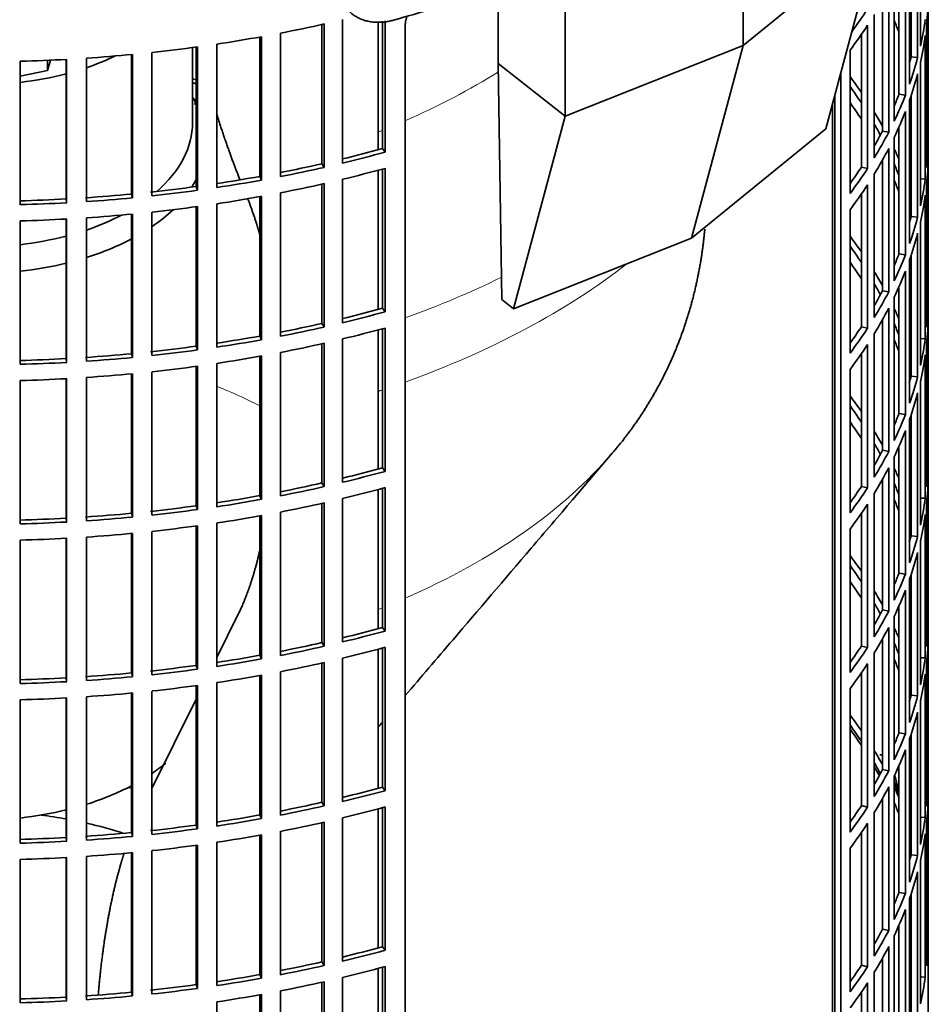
# Model space of a CAD drawing. Header units: millimetres. Extents: x 452 to 1336, y -1172 to 1297.
# Tile 6 of 27: x 1193 to 1330, y -1019 to -871. Entities that reach past the tile are written whole.
import ezdxf

# ---------------------------------------------------------------- set-up
doc = ezdxf.new("R2010")
doc.units = ezdxf.units.MM
for name, color, linetype in [('M5X8_UNI7687', 7, 'Continuous'), ('VSI184-254_GIUNT', 7, 'Continuous'), ('VSI344-454_FILTR', 7, 'Continuous'), ('VSI344-454_SUPPO', 7, 'Continuous'), ('VSI344-454_TERMI', 7, 'Continuous')]:
    doc.layers.add(name, color=color, linetype=linetype)

# ---------------------------------------------------------------- blocks, each defined once
blk = doc.blocks.new('SE4')
at = {"layer": 'M5X8_UNI7687', "color": 7, "linetype": 'Continuous', "lineweight": 35}
blk.add_arc((1316, -988.17), 10, 0.9618, 20.2466, dxfattribs=at)
for start_param, end_param in [(2.875662, 3.13351), (1.309438, 1.74625)]:
    blk.add_ellipse((1324.17, -986.45), major_axis=(1.01, -4.83), ratio=0.279258, start_param=start_param, end_param=end_param, dxfattribs=at)
at = {"layer": 'VSI184-254_GIUNT', "color": 7, "linetype": 'Continuous', "lineweight": 35}
blk.add_line((1219.48, -886.27), (1219.48, -874.91), dxfattribs=at)
for centre, major_axis, start_param, end_param in [((1186.98, -861.78), (-32.5, 0), -4.180525, -4.017085), ((1186.98, -861.78), (-32.5, 0), 1.772095, 1.997343), ((1186.98, -889.1), (-34.5, 0), 3.431632, 3.483762), ((1186.98, -886.27), (32.5, 0), 5.699123, 6.283185), ((1186.98, -889.1), (-34.5, 0), -3.493649, -3.431632), ((1186.98, -886.27), (32.5, 0), -1.038932, -0.835386), ((1186.98, -889.1), (-34.5, 0), -3.841652, -3.683371), ((1186.98, -886.27), (32.5, 0), 4.913688, 5.138936), ((1186.98, -889.1), (-34.5, 0), -4.214307, -3.970564), ((1186.98, -889.1), (-34.5, 0), 1.760279, 1.971151), ((1186.98, -971.6), (-34.5, 0), -3.841652, -3.742751), ((1186.98, -971.6), (-34.5, 0), -4.214307, -3.970564), ((1186.98, -971.6), (-34.5, 0), 1.760279, 1.971151)]:
    blk.add_ellipse(centre, major_axis=major_axis, ratio=0.57735, start_param=start_param, end_param=end_param, dxfattribs=at)
at = {"layer": 'VSI344-454_FILTR', "color": 7, "linetype": 'Continuous', "lineweight": 35}
for p, q in [((1330.48, -1014.06), (1330.48, -781.35)), ((1329.28, -874.7), (1329.28, -853.06)), ((1328.87, -876.41), (1328.87, -854.77)), ((1327.88, -876.31), (1327.88, -858.08)), ((1327.64, -880.41), (1327.64, -858.77)), ((1327.02, -882.09), (1327.02, -860.45)), ((1326.05, -881.95), (1326.05, -862.8)), ((1325.32, -886.03), (1325.32, -864.39)), ((1324.5, -887.69), (1324.5, -866.05)), ((1330.47, -888.97), (1330.47, -867.34)), ((1323.55, -887.51), (1323.55, -867.82)), ((1322.33, -891.55), (1322.33, -869.91)), ((1239.01, -892.44), (1239.01, -871.43)), ((1239.35, -892.99), (1239.35, -871.35)), ((1242.11, -892.34), (1242.11, -870.7)), ((1248.13, -890.16), (1248.13, -870.93)), ((1248.54, -890.69), (1248.54, -870.89)), ((1251.57, -1092.94), (1251.57, -871.67)), ((1321.31, -893.17), (1321.31, -871.53)), ((1330.22, -893.03), (1330.22, -871.39)), ((1229.62, -894.35), (1229.62, -873.32)), ((1229.9, -894.91), (1229.9, -873.27)), ((1232.74, -894.38), (1232.74, -872.74)), ((1320.38, -892.95), (1320.38, -872.92)), ((1330.02, -894.75), (1330.02, -873.11)), ((1220.04, -895.88), (1220.04, -874.84)), ((1220.24, -896.44), (1220.24, -874.81)), ((1223.14, -896.03), (1223.14, -874.39)), ((1203.46, -898.15), (1203.46, -876.52)), ((1210.29, -897.02), (1210.29, -875.96)), ((1210.43, -897.59), (1210.43, -875.95)), ((1213.36, -897.29), (1213.36, -875.65)), ((1318.67, -896.93), (1318.67, -875.3)), ((1327.88, -876.31), (1328.87, -876.41)), ((1193.48, -898.62), (1193.48, -876.98)), ((1200.42, -897.76), (1200.42, -876.7)), ((1200.49, -898.33), (1200.49, -876.7)), ((1329.28, -898.79), (1329.28, -877.15)), ((1317.3, -1053.64), (1317.3, -878.58)), ((1328.87, -900.49), (1328.87, -878.86)), ((1316.39, -1053.4), (1316.39, -881.97)), ((1326.05, -881.95), (1327.02, -882.09)), ((1327.88, -900.39), (1327.88, -882.16)), ((1327.64, -904.49), (1327.64, -882.86)), ((1327.02, -906.18), (1327.02, -884.54)), ((1326.05, -906.04), (1326.05, -886.89)), ((1323.55, -887.51), (1324.5, -887.69)), ((1325.32, -910.12), (1325.32, -888.48)), ((1330.22, -888.97), (1330.47, -888.97)), ((1248.13, -890.16), (1248.54, -890.69)), ((1324.5, -911.77), (1324.5, -890.14)), ((1239.01, -892.44), (1239.35, -892.99)), ((1323.55, -911.6), (1323.55, -891.91)), ((1330.47, -913.06), (1330.47, -891.42)), ((1229.62, -894.35), (1229.9, -894.91)), ((1248.13, -914.25), (1248.13, -893.25)), ((1248.54, -914.78), (1248.54, -893.14)), ((1320.38, -892.95), (1321.31, -893.17)), ((1322.33, -915.64), (1322.33, -894)), ((1239.01, -916.53), (1239.01, -895.51)), ((1239.35, -917.07), (1239.35, -895.44)), ((1242.11, -916.43), (1242.11, -894.79)), ((1321.31, -917.26), (1321.31, -895.62)), ((1329.28, -894.71), (1330.02, -894.75)), ((1330.22, -917.12), (1330.22, -895.48)), ((1210.29, -897.02), (1210.43, -897.59)), ((1220.04, -895.88), (1220.24, -896.44)), ((1229.9, -918.99), (1229.9, -897.36)), ((1232.74, -918.46), (1232.74, -896.83)), ((1320.38, -917.04), (1320.38, -897.01)), ((1330.02, -918.84), (1330.02, -897.2)), ((1200.42, -897.76), (1200.49, -898.33)), ((1223.14, -920.11), (1223.14, -898.48)), ((1229.62, -918.44), (1229.62, -897.41)), ((1210.29, -921.1), (1210.29, -900.05)), ((1210.43, -921.67), (1210.43, -900.04)), ((1213.36, -921.38), (1213.36, -899.74)), ((1220.04, -919.97), (1220.04, -898.92)), ((1220.24, -920.53), (1220.24, -898.89)), ((1318.67, -921.02), (1318.67, -899.38)), ((1193.48, -922.7), (1193.48, -901.07)), ((1200.42, -921.84), (1200.42, -900.79)), ((1200.49, -922.42), (1200.49, -900.78)), ((1203.46, -922.24), (1203.46, -900.6)), ((1327.88, -900.39), (1328.87, -900.49)), ((1329.28, -922.87), (1329.28, -901.24)), ((1328.87, -924.58), (1328.87, -902.94)), ((1326.05, -906.04), (1327.02, -906.18)), ((1327.88, -924.48), (1327.88, -906.25)), ((1327.64, -928.58), (1327.64, -906.94)), ((1327.02, -930.27), (1327.02, -908.63)), ((1323.55, -911.6), (1324.5, -911.77)), ((1326.05, -930.13), (1326.05, -910.97)), ((1325.32, -934.21), (1325.32, -912.57)), ((1330.22, -913.05), (1330.47, -913.06)), ((1248.13, -914.25), (1248.54, -914.78)), ((1324.5, -935.86), (1324.5, -914.22)), ((1239.01, -916.53), (1239.35, -917.07)), ((1323.55, -935.68), (1323.55, -915.99)), ((1330.47, -937.15), (1330.47, -915.51)), ((1248.13, -938.34), (1248.13, -917.34)), ((1248.54, -938.86), (1248.54, -917.23)), ((1320.38, -917.04), (1321.31, -917.26)), ((1322.33, -939.72), (1322.33, -918.09)), ((1229.62, -918.44), (1229.9, -918.99)), ((1239.01, -940.62), (1239.01, -919.6)), ((1239.35, -941.16), (1239.35, -919.52)), ((1242.11, -940.51), (1242.11, -918.88)), ((1329.28, -918.79), (1330.02, -918.84)), ((1330.22, -941.2), (1330.22, -919.57)), ((1210.29, -921.1), (1210.43, -921.67)), ((1220.04, -919.97), (1220.24, -920.53)), ((1232.74, -942.55), (1232.74, -920.91)), ((1320.38, -941.13), (1320.38, -921.09)), ((1321.31, -941.34), (1321.31, -919.71)), ((1200.42, -921.84), (1200.49, -922.42)), ((1223.14, -944.2), (1223.14, -922.56)), ((1229.62, -942.53), (1229.62, -921.49)), ((1229.9, -943.08), (1229.9, -921.44)), ((1330.02, -942.92), (1330.02, -921.29)), ((1213.36, -945.46), (1213.36, -923.82)), ((1220.04, -944.05), (1220.04, -923.01)), ((1220.24, -944.62), (1220.24, -922.98)), ((1318.67, -945.11), (1318.67, -923.47)), ((1193.48, -946.79), (1193.48, -925.15)), ((1200.42, -945.93), (1200.42, -924.87)), ((1200.49, -946.51), (1200.49, -924.87)), ((1203.46, -946.33), (1203.46, -924.69)), ((1210.29, -945.19), (1210.29, -924.14)), ((1210.43, -945.76), (1210.43, -924.12)), ((1327.88, -924.48), (1328.87, -924.58)), ((1329.28, -946.96), (1329.28, -925.32)), ((1328.87, -948.67), (1328.87, -927.03)), ((1326.05, -930.13), (1327.02, -930.27)), ((1327.64, -952.67), (1327.64, -931.03)), ((1327.88, -948.57), (1327.88, -930.34)), ((1327.02, -954.35), (1327.02, -932.71)), ((1323.55, -935.68), (1324.5, -935.86)), ((1326.05, -954.21), (1326.05, -935.06)), ((1325.32, -958.29), (1325.32, -936.65)), ((1330.22, -937.14), (1330.47, -937.15)), ((1248.13, -938.34), (1248.54, -938.86)), ((1324.5, -959.95), (1324.5, -938.31)), ((1323.55, -959.77), (1323.55, -940.08)), ((1330.47, -961.23), (1330.47, -939.6)), ((1239.01, -940.62), (1239.35, -941.16)), ((1248.13, -962.42), (1248.13, -941.42)), ((1248.54, -962.95), (1248.54, -941.31)), ((1320.38, -941.13), (1321.31, -941.34)), ((1229.62, -942.53), (1229.9, -943.08)), ((1242.11, -964.6), (1242.11, -942.96)), ((1322.33, -963.81), (1322.33, -942.17)), ((1329.28, -942.88), (1330.02, -942.92)), ((1220.04, -944.05), (1220.24, -944.62)), ((1239.01, -964.7), (1239.01, -943.69)), ((1239.35, -965.25), (1239.35, -943.61)), ((1321.31, -965.43), (1321.31, -943.79)), ((1330.22, -965.29), (1330.22, -943.65)), ((1200.42, -945.93), (1200.49, -946.51)), ((1210.29, -945.19), (1210.43, -945.76)), ((1229.62, -966.61), (1229.62, -945.58)), ((1229.9, -967.17), (1229.9, -945.53)), ((1232.74, -966.64), (1232.74, -945)), ((1320.38, -965.21), (1320.38, -945.18)), ((1330.02, -967.01), (1330.02, -945.37)), ((1220.04, -968.14), (1220.04, -947.1)), ((1220.24, -968.7), (1220.24, -947.07)), ((1223.14, -968.29), (1223.14, -946.65)), ((1318.67, -969.19), (1318.67, -947.56)), ((1193.48, -970.88), (1193.48, -949.24)), ((1200.42, -970.02), (1200.42, -948.96)), ((1200.49, -970.59), (1200.49, -948.96)), ((1203.46, -970.41), (1203.46, -948.78)), ((1210.29, -969.28), (1210.29, -948.22)), ((1210.43, -969.85), (1210.43, -948.21)), ((1213.36, -969.55), (1213.36, -947.91)), ((1327.88, -948.57), (1328.87, -948.67)), ((1329.28, -971.05), (1329.28, -949.41)), ((1328.87, -972.75), (1328.87, -951.12)), ((1326.05, -954.21), (1327.02, -954.35)), ((1327.64, -976.75), (1327.64, -955.12)), ((1327.88, -972.65), (1327.88, -954.42)), ((1327.02, -978.44), (1327.02, -956.8)), ((1326.05, -978.3), (1326.05, -959.15)), ((1323.55, -959.77), (1324.5, -959.95)), ((1325.32, -982.38), (1325.32, -960.74)), ((1330.22, -961.23), (1330.47, -961.23)), ((1248.13, -962.42), (1248.54, -962.95)), ((1324.5, -984.03), (1324.5, -962.4)), ((1323.55, -983.86), (1323.55, -964.17)), ((1330.47, -985.32), (1330.47, -963.68)), ((1239.01, -964.7), (1239.35, -965.25)), ((1248.13, -986.51), (1248.13, -965.51)), ((1248.54, -987.04), (1248.54, -965.4)), ((1320.38, -965.21), (1321.31, -965.43)), ((1229.62, -966.61), (1229.9, -967.17)), ((1242.11, -988.69), (1242.11, -967.05)), ((1322.33, -987.9), (1322.33, -966.26)), ((1329.28, -966.97), (1330.02, -967.01)), ((1220.04, -968.14), (1220.24, -968.7)), ((1239.01, -988.79), (1239.01, -967.77)), ((1239.35, -989.33), (1239.35, -967.7)), ((1321.31, -989.52), (1321.31, -967.88)), ((1330.22, -989.38), (1330.22, -967.74)), ((1200.42, -970.02), (1200.49, -970.59)), ((1210.29, -969.28), (1210.43, -969.85)), ((1229.62, -990.7), (1229.62, -969.67)), ((1229.9, -991.25), (1229.9, -969.62)), ((1232.74, -990.72), (1232.74, -969.09)), ((1320.38, -989.3), (1320.38, -969.27)), ((1330.02, -991.1), (1330.02, -969.46)), ((1220.04, -992.23), (1220.04, -971.18)), ((1220.24, -992.79), (1220.24, -971.15)), ((1223.14, -992.37), (1223.14, -970.74)), ((1318.67, -993.28), (1318.67, -971.64)), ((1200.42, -994.1), (1200.42, -973.05)), ((1200.49, -994.68), (1200.49, -973.04)), ((1203.46, -994.5), (1203.46, -972.86)), ((1210.29, -993.36), (1210.29, -972.31)), ((1210.43, -993.93), (1210.43, -972.3)), ((1213.36, -993.64), (1213.36, -972)), ((1327.88, -972.65), (1328.87, -972.75)), ((1193.48, -994.96), (1193.48, -973.33)), ((1329.28, -995.13), (1329.28, -973.5)), ((1328.87, -996.84), (1328.87, -975.2)), ((1326.05, -978.3), (1327.02, -978.44)), ((1327.88, -996.74), (1327.88, -978.51)), ((1327.64, -1000.84), (1327.64, -979.2)), ((1327.02, -1002.53), (1327.02, -980.89)), ((1326.05, -1002.39), (1326.05, -983.23)), ((1323.55, -983.86), (1324.5, -984.03)), ((1325.32, -1006.46), (1325.32, -984.83)), ((1324.5, -1008.12), (1324.5, -986.48)), ((1330.22, -985.31), (1330.47, -985.32)), ((1248.13, -986.51), (1248.54, -987.04)), ((1330.47, -1009.41), (1330.47, -987.77)), ((1239.01, -988.79), (1239.35, -989.33)), ((1320.38, -989.3), (1321.31, -989.52)), ((1323.55, -1007.94), (1323.55, -988.25)), ((1229.62, -990.7), (1229.9, -991.25)), ((1248.13, -1010.6), (1248.13, -989.6)), ((1248.54, -1011.12), (1248.54, -989.49)), ((1322.33, -1011.98), (1322.33, -990.35)), ((1220.04, -992.23), (1220.24, -992.79)), ((1239.01, -1012.88), (1239.01, -991.86)), ((1239.35, -1013.42), (1239.35, -991.78)), ((1242.11, -1012.77), (1242.11, -991.14)), ((1321.31, -1013.6), (1321.31, -991.97)), ((1329.28, -991.05), (1330.02, -991.1)), ((1330.22, -1013.46), (1330.22, -991.83)), ((1210.29, -993.36), (1210.43, -993.93)), ((1229.62, -1014.79), (1229.62, -993.75)), ((1229.9, -1015.34), (1229.9, -993.7)), ((1232.74, -1014.81), (1232.74, -993.17)), ((1320.38, -1013.39), (1320.38, -993.35)), ((1330.02, -1015.18), (1330.02, -993.55)), ((1200.42, -994.1), (1200.49, -994.68)), ((1220.04, -1016.31), (1220.04, -995.27)), ((1220.24, -1016.88), (1220.24, -995.24)), ((1223.14, -1016.46), (1223.14, -994.82)), ((1210.29, -1017.45), (1210.29, -996.4)), ((1210.43, -1018.02), (1210.43, -996.38)), ((1213.36, -1017.72), (1213.36, -996.08)), ((1318.67, -1017.37), (1318.67, -995.73)), ((1327.88, -996.74), (1328.87, -996.84)), ((1193.48, -1019.05), (1193.48, -997.41)), ((1200.42, -1018.19), (1200.42, -997.13)), ((1200.49, -1018.77), (1200.49, -997.13)), ((1203.46, -1018.59), (1203.46, -996.95)), ((1329.28, -1019.22), (1329.28, -997.58)), ((1328.87, -1020.93), (1328.87, -999.29)), ((1326.05, -1002.39), (1327.02, -1002.53)), ((1327.88, -1020.83), (1327.88, -1002.6)), ((1327.64, -1024.93), (1327.64, -1003.29)), ((1327.02, -1026.61), (1327.02, -1004.97)), ((1323.55, -1007.94), (1324.5, -1008.12)), ((1326.05, -1026.47), (1326.05, -1007.32)), ((1325.32, -1030.55), (1325.32, -1008.91)), ((1330.22, -1009.4), (1330.47, -1009.41)), ((1248.13, -1010.6), (1248.54, -1011.12)), ((1324.5, -1032.21), (1324.5, -1010.57)), ((1239.01, -1012.88), (1239.35, -1013.42)), ((1323.55, -1032.03), (1323.55, -1012.34)), ((1248.13, -1034.68), (1248.13, -1013.68)), ((1248.54, -1035.21), (1248.54, -1013.57)), ((1320.38, -1013.39), (1321.31, -1013.6)), ((1322.33, -1036.07), (1322.33, -1014.43)), ((1229.62, -1014.79), (1229.9, -1015.34)), ((1239.01, -1036.96), (1239.01, -1015.95)), ((1239.35, -1037.51), (1239.35, -1015.87)), ((1242.11, -1036.86), (1242.11, -1015.22)), ((1321.31, -1037.69), (1321.31, -1016.05)), ((1329.28, -1015.14), (1330.02, -1015.18)), ((1210.29, -1017.45), (1210.43, -1018.02)), ((1220.04, -1016.31), (1220.24, -1016.88)), ((1232.74, -1038.9), (1232.74, -1017.26)), ((1320.38, -1037.47), (1320.38, -1017.44)), ((1330.48, -1021.4), (1330.48, -1016.51)), ((1200.42, -1018.19), (1200.49, -1018.77)), ((1223.14, -1040.55), (1223.14, -1018.91)), ((1229.62, -1038.87), (1229.62, -1017.84)), ((1229.9, -1039.43), (1229.9, -1017.79))]:
    blk.add_line(p, q, dxfattribs=at)
for centre, major_axis, start_param, end_param in [((1186.98, -866.47), (143.5, 0), 6.223771, 6.272786), ((1186.98, -839.94), (143.5, 0), -0.404076, -0.359465), ((1186.98, -794.21), (143.5, 0), -1.246245, -1.197216), ((1186.98, -842.39), (143.5, 0), -0.40848, -0.359465), ((1186.98, -890.56), (142.5, 0), 0.219666, 0.24208), ((1186.98, -888.11), (143.5, 0), 0.190538, 0.199041), ((1186.98, -864.02), (143.5, 0), -0.129227, -0.080212), ((1186.98, -794.21), (143.5, 0), -1.316058, -1.267029), ((1186.98, -866.47), (143.5, 0), -0.129227, -0.080212), ((1186.98, -794.21), (143.5, 0), -1.385871, -1.336842), ((1186.98, -888.11), (142.5, 0), 0.149853, 0.160574), ((1186.98, -794.21), (143.5, 0), -1.455685, -1.406655), ((1186.98, -864.02), (142.5, 0), -0.161977, -0.149853), ((1186.98, -864.02), (143.5, 0), -0.199041, -0.150025), ((1186.98, -794.21), (143.5, 0), 4.757688, 4.806717), ((1186.98, -912.2), (143.5, 0), 0.37741, 0.40848), ((1186.98, -866.47), (143.5, 0), -0.199041, -0.150025), ((1186.98, -960.37), (143.5, 0), 1.336842, 1.342333), ((1186.98, -960.37), (142.5, 0), 1.33667, 1.340701), ((1186.98, -912.2), (142.5, 0), 0.359293, 0.39195), ((1186.98, -864.02), (142.5, 0), -0.24208, -0.219666), ((1186.98, -864.02), (143.5, 0), -0.268854, -0.219838), ((1186.98, -962.82), (142.5, 0), 1.33667, 1.339301), ((1186.98, -914.65), (142.5, 0), 0.359293, 0.39195), ((1186.98, -912.2), (143.5, 0), 0.312025, 0.338667), ((1186.98, -866.47), (143.5, 0), -0.268854, -0.219838), ((1186.98, -912.2), (142.5, 0), 0.297119, 0.318145), ((1186.98, -864.02), (142.5, 0), -0.318145, -0.28948), ((1186.98, -864.02), (143.5, 0), -0.338667, -0.289652), ((1186.98, -888.11), (143.5, 0), 6.223771, 6.272786), ((1186.98, -815.85), (142.5, 0), -1.17351, -1.127231), ((1186.98, -815.85), (143.5, 0), -1.176432, -1.127403), ((1186.98, -866.47), (143.5, 0), -0.338667, -0.289652), ((1186.98, -912.2), (143.5, 0), 0.248961, 0.268854), ((1186.98, -815.85), (142.5, 0), -1.243883, -1.197044), ((1186.98, -912.2), (142.5, 0), 0.219666, 0.24208), ((1186.98, -890.56), (143.5, 0), 6.223771, 6.272786), ((1186.98, -815.85), (142.5, 0), -1.314231, -1.266857), ((1186.98, -815.85), (143.5, 0), -1.246245, -1.197216), ((1186.98, -818.3), (143.5, 0), -1.176432, -1.127403), ((1186.98, -864.02), (142.5, 0), -0.39195, -0.359293), ((1186.98, -864.02), (143.5, 0), -0.40848, -0.359465), ((1186.98, -815.85), (143.5, 0), -1.316058, -1.267029), ((1186.98, -818.3), (143.5, 0), -1.246245, -1.197216), ((1186.98, -866.47), (143.5, 0), -0.40848, -0.359465), ((1186.98, -914.65), (142.5, 0), 0.219666, 0.24208), ((1186.98, -912.2), (143.5, 0), 0.190538, 0.199041), ((1186.98, -888.11), (143.5, 0), -0.129227, -0.080212), ((1186.98, -815.85), (142.5, 0), -1.455857, -1.406483), ((1186.98, -815.85), (142.5, 0), -1.386044, -1.33667), ((1186.98, -815.85), (143.5, 0), -1.385871, -1.336842), ((1186.98, -818.3), (143.5, 0), -1.316058, -1.267029), ((1186.98, -890.56), (143.5, 0), -0.129227, -0.080212), ((1186.98, -815.85), (142.5, 0), 4.757515, 4.806889), ((1186.98, -815.85), (143.5, 0), 4.757688, 4.806717), ((1186.98, -815.85), (143.5, 0), -1.455685, -1.406655), ((1186.98, -818.3), (143.5, 0), -1.455685, -1.406655), ((1186.98, -818.3), (143.5, 0), -1.385871, -1.336842), ((1186.98, -912.2), (142.5, 0), 0.149853, 0.160574), ((1186.98, -818.3), (143.5, 0), 4.757688, 4.806717), ((1186.98, -888.11), (142.5, 0), -0.161977, -0.149853), ((1186.98, -888.11), (143.5, 0), -0.199041, -0.150025), ((1186.98, -890.56), (143.5, 0), -0.199041, -0.150025), ((1186.98, -936.28), (143.5, 0), 0.37741, 0.40848), ((1186.98, -936.28), (142.5, 0), 0.359293, 0.39195), ((1186.98, -888.11), (142.5, 0), -0.24208, -0.219666), ((1186.98, -888.11), (143.5, 0), -0.268854, -0.219838), ((1186.98, -938.73), (142.5, 0), 0.359293, 0.39195), ((1186.98, -936.28), (143.5, 0), 0.312025, 0.338667), ((1186.98, -890.56), (143.5, 0), -0.268854, -0.219838), ((1186.98, -936.28), (142.5, 0), 0.297119, 0.318145), ((1186.98, -888.11), (142.5, 0), -0.318145, -0.28948), ((1186.98, -888.11), (143.5, 0), -0.338667, -0.289652), ((1186.98, -912.2), (143.5, 0), 6.223771, 6.272786), ((1186.98, -839.94), (142.5, 0), -1.17351, -1.127231), ((1186.98, -839.94), (143.5, 0), -1.176432, -1.127403), ((1186.98, -890.56), (143.5, 0), -0.338667, -0.289652), ((1186.98, -936.28), (143.5, 0), 0.248961, 0.268854), ((1186.98, -839.94), (142.5, 0), -1.243883, -1.197044), ((1186.98, -936.28), (142.5, 0), 0.219666, 0.24208), ((1186.98, -914.65), (143.5, 0), 6.223771, 6.272786), ((1186.98, -839.94), (143.5, 0), -1.246245, -1.197216), ((1186.98, -842.39), (143.5, 0), -1.176432, -1.127403), ((1186.98, -888.11), (142.5, 0), -0.39195, -0.359293), ((1186.98, -888.11), (143.5, 0), -0.40848, -0.359465), ((1186.98, -839.94), (142.5, 0), -1.314231, -1.266857), ((1186.98, -839.94), (143.5, 0), -1.316058, -1.267029), ((1186.98, -842.39), (143.5, 0), -1.246245, -1.197216), ((1186.98, -938.73), (142.5, 0), 0.219666, 0.24208), ((1186.98, -912.2), (143.5, 0), -0.129227, -0.080212), ((1186.98, -839.94), (142.5, 0), -1.455857, -1.406483), ((1186.98, -839.94), (142.5, 0), -1.386044, -1.33667), ((1186.98, -839.94), (143.5, 0), -1.385871, -1.336842), ((1186.98, -890.56), (143.5, 0), -0.40848, -0.359465), ((1186.98, -936.28), (143.5, 0), 0.190538, 0.199041), ((1186.98, -839.94), (142.5, 0), 4.757515, 4.806889), ((1186.98, -839.94), (143.5, 0), 4.757688, 4.806717), ((1186.98, -839.94), (143.5, 0), -1.455685, -1.406655), ((1186.98, -842.39), (143.5, 0), -1.316058, -1.267029), ((1186.98, -914.65), (143.5, 0), -0.129227, -0.080212), ((1186.98, -842.39), (143.5, 0), -1.385871, -1.336842), ((1186.98, -936.28), (142.5, 0), 0.149853, 0.160574), ((1186.98, -842.39), (143.5, 0), 4.757688, 4.806717), ((1186.98, -842.39), (143.5, 0), -1.455685, -1.406655), ((1186.98, -912.2), (142.5, 0), -0.161977, -0.149853), ((1186.98, -912.2), (143.5, 0), -0.199041, -0.150025), ((1186.98, -914.65), (143.5, 0), -0.199041, -0.150025), ((1186.98, -960.37), (143.5, 0), 0.37741, 0.40848), ((1186.98, -960.37), (142.5, 0), 0.359293, 0.39195), ((1186.98, -962.82), (142.5, 0), 0.359293, 0.39195), ((1186.98, -912.2), (142.5, 0), -0.24208, -0.219666), ((1186.98, -912.2), (143.5, 0), -0.268854, -0.219838), ((1186.98, -960.37), (143.5, 0), 0.312025, 0.338667), ((1186.98, -914.65), (143.5, 0), -0.268854, -0.219838), ((1186.98, -960.37), (142.5, 0), 0.297119, 0.318145), ((1186.98, -912.2), (142.5, 0), -0.318145, -0.28948), ((1186.98, -912.2), (143.5, 0), -0.338667, -0.289652), ((1186.98, -936.28), (143.5, 0), 6.223771, 6.272786), ((1186.98, -864.02), (142.5, 0), -1.17351, -1.127231), ((1186.98, -864.02), (143.5, 0), -1.176432, -1.127403), ((1186.98, -914.65), (143.5, 0), -0.338667, -0.289652), ((1186.98, -960.37), (143.5, 0), 0.248961, 0.268854), ((1186.98, -938.73), (143.5, 0), 6.223771, 6.272786), ((1186.98, -864.02), (142.5, 0), -1.243883, -1.197044), ((1186.98, -864.02), (143.5, 0), -1.246245, -1.197216), ((1186.98, -866.47), (143.5, 0), -1.176432, -1.127403), ((1186.98, -912.2), (142.5, 0), -0.39195, -0.359293), ((1186.98, -912.2), (143.5, 0), -0.40848, -0.359465), ((1186.98, -960.37), (142.5, 0), 0.219666, 0.24208), ((1186.98, -864.02), (142.5, 0), -1.314231, -1.266857), ((1186.98, -864.02), (143.5, 0), -1.316058, -1.267029), ((1186.98, -962.82), (142.5, 0), 0.219666, 0.24208), ((1186.98, -936.28), (143.5, 0), -0.129227, -0.080212), ((1186.98, -864.02), (142.5, 0), -1.386044, -1.33667), ((1186.98, -864.02), (143.5, 0), -1.385871, -1.336842), ((1186.98, -866.47), (143.5, 0), -1.246245, -1.197216), ((1186.98, -914.65), (143.5, 0), -0.40848, -0.359465), ((1186.98, -960.37), (143.5, 0), 0.190538, 0.199041), ((1186.98, -864.02), (142.5, 0), 4.757515, 4.806889), ((1186.98, -864.02), (142.5, 0), -1.455857, -1.406483), ((1186.98, -864.02), (143.5, 0), -1.455685, -1.406655), ((1186.98, -866.47), (143.5, 0), -1.316058, -1.267029), ((1186.98, -938.73), (143.5, 0), -0.129227, -0.080212), ((1186.98, -864.02), (143.5, 0), 4.757688, 4.806717), ((1186.98, -866.47), (143.5, 0), -1.385871, -1.336842), ((1186.98, -960.37), (142.5, 0), 0.149853, 0.160574), ((1186.98, -866.47), (143.5, 0), 4.757688, 4.806717), ((1186.98, -866.47), (143.5, 0), -1.455685, -1.406655), ((1186.98, -936.28), (142.5, 0), -0.161977, -0.149853), ((1186.98, -936.28), (143.5, 0), -0.199041, -0.150025), ((1186.98, -984.46), (143.5, 0), 0.37741, 0.40848), ((1186.98, -938.73), (143.5, 0), -0.199041, -0.150025), ((1186.98, -984.46), (142.5, 0), 0.359293, 0.39195), ((1186.98, -936.28), (142.5, 0), -0.24208, -0.219666), ((1186.98, -936.28), (143.5, 0), -0.268854, -0.219838), ((1186.98, -986.91), (142.5, 0), 0.359293, 0.39195), ((1186.98, -984.46), (143.5, 0), 0.312025, 0.338667), ((1186.98, -938.73), (143.5, 0), -0.268854, -0.219838), ((1186.98, -984.46), (142.5, 0), 0.297119, 0.318145), ((1186.98, -936.28), (142.5, 0), -0.318145, -0.28948), ((1186.98, -936.28), (143.5, 0), -0.338667, -0.289652), ((1186.98, -960.37), (143.5, 0), 6.223771, 6.272786), ((1186.98, -888.11), (142.5, 0), -1.17351, -1.127231), ((1186.98, -938.73), (143.5, 0), -0.338667, -0.289652), ((1186.98, -984.46), (143.5, 0), 0.248961, 0.268854), ((1186.98, -888.11), (143.5, 0), -1.176432, -1.127403), ((1186.98, -962.82), (143.5, 0), 6.223771, 6.272786), ((1186.98, -888.11), (142.5, 0), -1.243883, -1.197044), ((1186.98, -888.11), (143.5, 0), -1.246245, -1.197216), ((1186.98, -890.56), (143.5, 0), -1.176432, -1.127403), ((1186.98, -936.28), (142.5, 0), -0.39195, -0.359293), ((1186.98, -936.28), (143.5, 0), -0.40848, -0.359465), ((1186.98, -984.46), (142.5, 0), 0.219666, 0.24208), ((1186.98, -888.11), (142.5, 0), -1.314231, -1.266857), ((1186.98, -888.11), (143.5, 0), -1.316058, -1.267029), ((1186.98, -986.91), (142.5, 0), 0.219666, 0.24208), ((1186.98, -960.37), (143.5, 0), -0.129227, -0.080212), ((1186.98, -888.11), (142.5, 0), -1.386044, -1.33667), ((1186.98, -890.56), (143.5, 0), -1.246245, -1.197216), ((1186.98, -938.73), (143.5, 0), -0.40848, -0.359465), ((1186.98, -984.46), (143.5, 0), 0.190538, 0.199041), ((1186.98, -888.11), (142.5, 0), 4.757515, 4.806889), ((1186.98, -888.11), (142.5, 0), -1.455857, -1.406483), ((1186.98, -888.11), (143.5, 0), -1.455685, -1.406655), ((1186.98, -888.11), (143.5, 0), -1.385871, -1.336842), ((1186.98, -890.56), (143.5, 0), -1.316058, -1.267029), ((1186.98, -962.82), (143.5, 0), -0.129227, -0.080212), ((1186.98, -888.11), (143.5, 0), 4.757688, 4.806717), ((1186.98, -890.56), (143.5, 0), -1.385871, -1.336842), ((1186.98, -984.46), (142.5, 0), 0.149853, 0.160574), ((1186.98, -890.56), (143.5, 0), 4.757688, 4.806717), ((1186.98, -890.56), (143.5, 0), -1.455685, -1.406655), ((1186.98, -960.37), (142.5, 0), -0.161977, -0.149853), ((1186.98, -960.37), (143.5, 0), -0.199041, -0.150025), ((1186.98, -1008.54), (143.5, 0), 0.37741, 0.40848), ((1186.98, -962.82), (143.5, 0), -0.199041, -0.150025), ((1186.98, -1008.54), (142.5, 0), 0.359293, 0.39195), ((1186.98, -960.37), (142.5, 0), -0.24208, -0.219666), ((1186.98, -960.37), (143.5, 0), -0.268854, -0.219838), ((1186.98, -1008.54), (143.5, 0), 0.312025, 0.338667), ((1186.98, -962.82), (143.5, 0), -0.268854, -0.219838), ((1186.98, -1008.54), (142.5, 0), 0.297119, 0.318145), ((1186.98, -960.37), (142.5, 0), -0.318145, -0.28948), ((1186.98, -960.37), (143.5, 0), -0.338667, -0.289652), ((1186.98, -962.82), (143.5, 0), -0.338667, -0.289652), ((1186.98, -984.46), (143.5, 0), 6.223771, 6.272786), ((1186.98, -912.2), (142.5, 0), -1.17351, -1.127231), ((1186.98, -912.2), (143.5, 0), -1.176432, -1.127403), ((1186.98, -1008.54), (143.5, 0), 0.248961, 0.268854), ((1186.98, -986.91), (143.5, 0), 6.223771, 6.272786), ((1186.98, -912.2), (142.5, 0), -1.243883, -1.197044), ((1186.98, -912.2), (143.5, 0), -1.246245, -1.197216), ((1186.98, -960.37), (142.5, 0), -0.39195, -0.359293), ((1186.98, -1008.54), (142.5, 0), 0.219666, 0.24208), ((1186.98, -912.2), (142.5, 0), -1.314231, -1.266857), ((1186.98, -914.65), (143.5, 0), -1.176432, -1.127403), ((1186.98, -960.37), (143.5, 0), -0.40848, -0.359465), ((1186.98, -912.2), (142.5, 0), -1.386044, -1.33667), ((1186.98, -912.2), (143.5, 0), -1.316058, -1.267029), ((1186.98, -914.65), (143.5, 0), -1.246245, -1.197216), ((1186.98, -962.82), (143.5, 0), -0.40848, -0.359465), ((1186.98, -1008.54), (143.5, 0), 0.190538, 0.199041), ((1186.98, -984.46), (143.5, 0), -0.129227, -0.080212), ((1186.98, -912.2), (142.5, 0), -1.455857, -1.406483), ((1186.98, -912.2), (143.5, 0), -1.385871, -1.336842), ((1186.98, -914.65), (143.5, 0), -1.316058, -1.267029), ((1186.98, -986.91), (143.5, 0), -0.129227, -0.080212), ((1186.98, -912.2), (142.5, 0), 4.757515, 4.806889), ((1186.98, -912.2), (143.5, 0), 4.757688, 4.806717), ((1186.98, -912.2), (143.5, 0), -1.455685, -1.406655), ((1186.98, -914.65), (143.5, 0), -1.385871, -1.336842), ((1186.98, -1008.54), (142.5, 0), 0.149853, 0.160574), ((1186.98, -914.65), (143.5, 0), -1.455685, -1.406655), ((1186.98, -984.46), (142.5, 0), -0.160574, -0.149853), ((1186.98, -984.46), (143.5, 0), -0.199041, -0.150025), ((1186.98, -914.65), (143.5, 0), 4.757688, 4.806717), ((1186.98, -986.91), (143.5, 0), -0.199041, -0.150025), ((1186.98, -984.46), (142.5, 0), -0.24208, -0.219666), ((1186.98, -984.46), (143.5, 0), -0.268854, -0.219838), ((1186.98, -986.91), (143.5, 0), -0.268854, -0.219838), ((1186.98, -984.46), (142.5, 0), -0.318145, -0.28948), ((1186.98, -984.46), (143.5, 0), -0.338667, -0.289652), ((1186.98, -1008.54), (143.5, 0), 6.223771, 6.272786), ((1186.98, -936.28), (142.5, 0), -1.17351, -1.127231), ((1186.98, -936.28), (143.5, 0), -1.176432, -1.127403), ((1186.98, -986.91), (143.5, 0), -0.338667, -0.289652), ((1186.98, -936.28), (142.5, 0), -1.243883, -1.197044), ((1186.98, -936.28), (143.5, 0), -1.246245, -1.197216), ((1186.98, -938.73), (143.5, 0), -1.176432, -1.127403), ((1186.98, -984.46), (142.5, 0), -0.39195, -0.359293), ((1186.98, -984.46), (143.5, 0), -0.40848, -0.359465), ((1186.98, -936.28), (142.5, 0), -1.314231, -1.266857), ((1186.98, -936.28), (143.5, 0), -1.316058, -1.267029), ((1186.98, -938.73), (143.5, 0), -1.246245, -1.197216), ((1186.98, -986.91), (143.5, 0), -0.40848, -0.359465), ((1186.98, -1008.54), (143.5, 0), -0.129227, -0.080212), ((1186.98, -936.28), (142.5, 0), -1.455857, -1.406483), ((1186.98, -936.28), (142.5, 0), -1.386044, -1.33667), ((1186.98, -936.28), (143.5, 0), -1.385871, -1.336842), ((1186.98, -936.28), (142.5, 0), 4.757515, 4.806889), ((1186.98, -936.28), (143.5, 0), 4.757688, 4.806717), ((1186.98, -936.28), (143.5, 0), -1.455685, -1.406655), ((1186.98, -938.73), (143.5, 0), -1.316058, -1.267029)]:
    blk.add_ellipse(centre, major_axis=major_axis, ratio=0.57735, start_param=start_param, end_param=end_param, dxfattribs=at)
for points, knots in [([(1251.57, -871.67), (1251.57, -871.61), (1251.57, -871.49), (1251.58, -871.31), (1251.6, -871.12), (1251.63, -870.94), (1251.67, -870.76), (1251.72, -870.57), (1251.77, -870.38), (1251.82, -870.23), (1251.85, -870.15), (1251.86, -870.12)], [0, 0, 0, 0, 0.027983, 0.0557899, 0.0834734, 0.1110867, 0.1386835, 0.1663177, 0.1940428, 0.2219119, 0.2331855, 0.2331855, 0.2331855, 0.2331855]), ([(1330.48, -1016.51), (1330.48, -1016.56), (1330.48, -1016.66), (1330.48, -1016.78), (1330.47, -1016.8), (1330.47, -1016.57), (1330.47, -1016.16), (1330.47, -1015.62), (1330.47, -1015.08), (1330.48, -1014.65), (1330.48, -1014.3), (1330.48, -1014.14), (1330.48, -1014.06)], [0, 0, 0, 0, 0.064066, 0.126815, 0.254692, 0.378277, 0.50107, 0.625893, 0.749447, 0.833633, 0.916759, 1, 1, 1, 1]), ([(1330.47, -1015.28), (1330.47, -1015.37), (1330.47, -1015.58), (1330.48, -1015.91), (1330.48, -1016.26), (1330.48, -1016.42), (1330.48, -1016.51)], [0.6954056, 0.6954056, 0.6954056, 0.6954056, 0.7494469, 0.8336333, 0.9167592, 1, 1, 1, 1])]:
    blk.add_open_spline(points, degree=3, knots=knots, dxfattribs=at)
at = {"layer": 'VSI344-454_SUPPO', "color": 7, "linetype": 'Continuous', "lineweight": 35}
for p, q in [((1247.46, -890.35), (1247.46, -870.99)), ((1197.59, -878.36), (1198.06, -876.82)), ((1197.59, -878.36), (1197.59, -876.84)), ((1193.48, -879.23), (1197.59, -878.36)), ((1219.84, -883.5), (1220.04, -882.57)), ((1316.01, -1057.55), (1316.01, -883.39)), ((1247.46, -914.43), (1247.46, -893.43)), ((1247.46, -938.52), (1247.46, -917.52)), ((1282.74, -936.14), (1283.15, -935.69)), ((1276.8, -943.15), (1282.79, -936.13)), ((1247.46, -962.61), (1247.46, -941.61)), ((1223.14, -966.95), (1226.36, -960.43)), ((1247.46, -986.69), (1247.46, -965.69)), ((1213.36, -986.7), (1220.04, -973.22)), ((1247.46, -1010.78), (1247.46, -989.78)), ((1247.46, -1034.87), (1247.46, -1013.87))]:
    blk.add_line(p, q, dxfattribs=at)
at = {"layer": 'VSI344-454_SUPPO', "color": 4, "linetype": 'Continuous', "lineweight": 9}
for centre, major_axis, start_param, end_param in [((1186.98, -836.7), (106.99, 0), -0.922642, -0.744899), ((1186.98, -836.7), (106.99, 0), -0.96998, -0.962313), ((1186.98, -865.62), (122, 0), 5.270305, 5.645632), ((1186.98, -855.94), (122, 0), -1.012881, -0.865102), ((1186.98, -956.18), (63.54, 0), 0.834953, 0.965361), ((1186.98, -865.62), (122, 0), -1.052104, -1.045723), ((1186.98, -908.89), (106.8, 0), 5.361828, 5.825526), ((1186.98, -908.89), (106.8, 0), -0.968818, -0.961131), ((1186.98, -958.77), (68.63, 0), -0.492178, -0.487557), ((1186.98, -1008.96), (45, 0), 1.026301, 1.039996)]:
    blk.add_ellipse(centre, major_axis=major_axis, ratio=0.57735, start_param=start_param, end_param=end_param, dxfattribs=at)
at = {"layer": 'VSI344-454_SUPPO', "color": 7, "linetype": 'Continuous', "lineweight": 35}
for centre, major_axis, start_param, end_param in [((1186.98, -908.89), (106.8, 0), -0.457659, -0.453595), ((1186.98, -1009.16), (-142.5, 0), 3.500885, 3.533543), ((1186.98, -1009.16), (-142.5, 0), 3.442607, 3.459738), ((1186.98, -1016.1), (-45, 0), 4.408949, 4.496203), ((1186.98, -1016.1), (-45, 0), 4.198439, 4.337394), ((1186.98, -1009.16), (-142.5, 0), 3.292267, 3.302166)]:
    blk.add_ellipse(centre, major_axis=major_axis, ratio=0.57735, start_param=start_param, end_param=end_param, dxfattribs=at)
for points, degree in [([(1223.12, -884.94), (1224.76, -890.16), (1226.65, -894.89)], 2), ([(1247.61, -977.33), (1247.78, -977.13), (1247.96, -976.92), (1248.13, -976.72)], 3)]:
    blk.add_open_spline(points, degree=degree, dxfattribs=at)
for points, degree, knots in [([(1227.78, -897.65), (1228.56, -899.62), (1229.22, -901.77), (1229.45, -902.55), (1229.67, -903.33)], 2, [0.047479, 0.047479, 0.047479, 0.25, 0.25, 0.3209851, 0.3209851, 0.3209851]), ([(1296.76, -902.29), (1296.54, -904.75), (1296.14, -907.15), (1295.24, -912.59), (1293.46, -917.65), (1291.68, -922.71), (1289.04, -927.3), (1286.41, -931.88), (1282.98, -935.91)], 2, [0.1395028, 0.1395028, 0.1395028, 0.25, 0.25, 0.5, 0.5, 0.75, 0.75, 1, 1, 1]), ([(1251.57, -972.7), (1253.93, -969.94), (1260.09, -962.73), (1268.53, -952.84), (1274.7, -945.62), (1276.8, -943.15)], 3, [0.1202731, 0.1202731, 0.1202731, 0.1202731, 0.3333333, 0.6666667, 0.8362131, 0.8362131, 0.8362131, 0.8362131]), ([(1229.71, -950.4), (1229.26, -952.43), (1228.72, -954.27), (1227.7, -957.74), (1226.36, -960.43)], 2, [0.6182412, 0.6182412, 0.6182412, 0.75, 0.75, 1, 1, 1]), ([(1209.18, -996.4), (1208.93, -997.17), (1208.7, -997.96), (1207.37, -1002.48), (1206.47, -1007.92), (1205.7, -1012.55), (1205.26, -1017.78)], 2, [0.2059093, 0.2059093, 0.2059093, 0.25, 0.25, 0.5, 0.5, 0.7128914, 0.7128914, 0.7128914])]:
    blk.add_open_spline(points, degree=degree, knots=knots, dxfattribs=at)
at = {"layer": 'VSI344-454_TERMI', "color": 7, "linetype": 'Continuous', "lineweight": 35}
for p, q in [((1302.55, -874.62), (1302.55, -846.04)), ((1275.7, -885.28), (1275.7, -857.72)), ((1302.55, -874.62), (1322.78, -858.09)), ((1322.78, -858.09), (1315, -887.15)), ((1265.61, -877.29), (1265.61, -868.99)), ((1275.7, -885.28), (1302.55, -874.62)), ((1302.55, -874.62), (1294.77, -903.67)), ((1265.61, -877.29), (1275.7, -885.28)), ((1266.15, -912.93), (1265.61, -877.29)), ((1275.7, -885.28), (1267.92, -914.33)), ((1315, -887.15), (1294.77, -903.67)), ((1294.77, -903.67), (1267.92, -914.33)), ((1267.92, -914.33), (1266.15, -912.93))]:
    blk.add_line(p, q, dxfattribs=at)
blk.add_ellipse((1186.98, -795.64), major_axis=(144.5, 0), ratio=0.57735, start_param=-1.121039, end_param=-1.027077, dxfattribs=at)
blk.add_open_spline([(1241.57, -865.54), (1241.57, -865.62), (1241.57, -865.78), (1241.59, -866.02), (1241.61, -866.25), (1241.64, -866.48), (1241.68, -866.71), (1241.73, -866.93), (1241.79, -867.15), (1241.85, -867.37), (1241.93, -867.59), (1242.01, -867.8), (1242.1, -868), (1242.27, -868.34), (1242.54, -868.78), (1242.96, -869.29), (1243.45, -869.76), (1243.99, -870.16), (1244.6, -870.49), (1245.25, -870.76), (1245.94, -870.95), (1246.59, -871.06), (1247.18, -871.1), (1247.69, -871.1), (1248.21, -871.07), (1248.74, -871.01), (1249.27, -870.91), (1249.62, -870.82), (1249.8, -870.77)], degree=3, knots=[0, 0, 0, 0, 0.020995, 0.041891, 0.062709, 0.083472, 0.104202, 0.124923, 0.145657, 0.166425, 0.187252, 0.208159, 0.229169, 0.250303, 0.312364, 0.374597, 0.437423, 0.499974, 0.562512, 0.625346, 0.687554, 0.749624, 0.791753, 0.833484, 0.874994, 0.916463, 0.958072, 1, 1, 1, 1], dxfattribs=at)

msp = doc.modelspace()

# ---------------------------------------------------------------- block references
msp.add_blockref('SE4', (0, 0))

doc.saveas('drawing.dxf')
